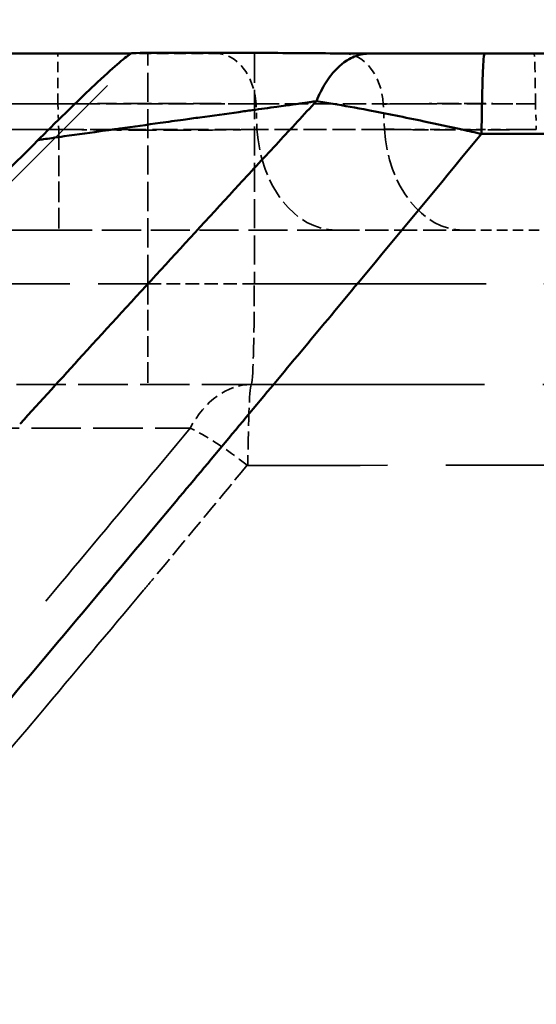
# Model space of a CAD drawing. Header units: millimetres. Extents: x 3367 to 6255, y 2001 to 4216.
# Tile 124 of 256: x 4524 to 4534, y 2692 to 2710. Entities that reach past the tile are written whole.
import ezdxf

# ---------------------------------------------------------------- set-up
doc = ezdxf.new("R2010")
doc.units = ezdxf.units.MM
doc.linetypes.add('DASHED', pattern=[0.2067, 0.1654, -0.0413])
for name, color, linetype, lineweight in [('AM_5', 3, 'Continuous', 25), ('Sichtbare Kanten(DIN)', 7, 'Continuous', 50), ('Sichtbare tangentiale Kanten(DIN)', 7, 'Continuous', 50), ('Verdeckte Kanten(DIN)', 7, 'DASHED', 35), ('Verdeckte tangentiale Kanten(DIN)', 7, 'DASHED', 35)]:
    doc.layers.add(name, color=color, linetype=linetype, lineweight=lineweight)
doc.styles.get("Standard").update_dxf_attribs({"font": 'ISOCP.SHX'})
doc.dimstyles.new('Standard$0', dxfattribs={"dimtxt": 0.18, "dimasz": 0.18, "dimexe": 0.18, "dimexo": 0.0625, "dimgap": 0.09, "dimtad": 0, "dimtih": 1, "dimtoh": 1, "dimdec": 4, "dimzin": 0, "dimdsep": 46, "dimtxsty": 'STANDARD', "dimcen": 0.09, "dimadec": 0, "dimazin": 0, "dimtfac": 1, "dimtdec": 4, "dimtofl": 0, "dimtmove": 0, "dimatfit": 3, "dimfxl": 1, "dimtolj": 1, "dimtzin": 0, "dimarcsym": 0})

# ---------------------------------------------------------------- blocks, each defined once
blk = doc.blocks.new('*D11')
at = {"layer": 'AM_5', "color": 0, "lineweight": -2, "transparency": 16777216}
for p, q in [((3679.797, 2709.751), (3679.797, 2728.358)), ((4946.566, 2709.751), (4946.566, 2728.358)), ((3681.597, 2728.178), (4299.634, 2728.178)), ((4944.766, 2728.178), (4326.728, 2728.178))]:
    blk.add_line(p, q, dxfattribs=at)
at = {"layer": 'AM_5', "color": 0, "transparency": 16777216}
for points in [[(3681.597, 2728.478), (3681.597, 2727.878), (3679.797, 2728.178)], [(4944.766, 2728.478), (4944.766, 2727.878), (4946.566, 2728.178)]]:
    blk.add_solid(points, dxfattribs=at)
at = {"layer": 'Defpoints', "color": 0, "transparency": 16777216}
for p in [(4946.566, 2728.178), (3679.797, 2709.689), (4946.566, 2709.689)]:
    blk.add_point(p, dxfattribs=at)
at = {"layer": 'AM_5', "color": 0, "transparency": 16777216, "insert": (4313.181, 2728.178), "char_height": 10, "attachment_point": 5}
blk.add_mtext('\\A1;126,5', dxfattribs=at)

msp = doc.modelspace()

# ---------------------------------------------------------------- linework, layer by layer
at = {"layer": 'Sichtbare Kanten(DIN)'}
msp.add_line((4526.29828, 2709.68855), (4508.58916, 2709.68855), dxfattribs=at)
for points, degree, knots in [([(4524.76717, 2708.27319), (4524.97105, 2708.47564), (4525.13947, 2708.64024), (4525.41611, 2708.9082), (4525.55797, 2709.04379), (4525.85831, 2709.32468), (4525.98782, 2709.44109), (4526.1341, 2709.56651), (4526.1784, 2709.603), (4526.2508, 2709.6587), (4526.27868, 2709.67792), (4526.29837, 2709.6886)], 3, [-0.221503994, -0.221503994, -0.221503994, -0.221503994, -0.176718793, -0.176718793, -0.127612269, -0.127612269, -0.06515512, -0.06515512, -0.032113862, -0.032113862, -0.000006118, -0.000006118, -0.000006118, -0.000006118]), ([(4526.29837, 2709.6886), (4526.30468, 2709.69203), (4526.31014, 2709.69457), (4526.3193, 2709.69788), (4526.32302, 2709.69865), (4526.32588, 2709.69855)], 3, [-0.0208442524, -0.0208442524, -0.0208442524, -0.0208442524, -0.0105545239, -0.0105545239, -0.000305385, -0.000305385, -0.000305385, -0.000305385]), ([(4530.60984, 2709.68856), (4530.57355, 2709.68859), (4530.53724, 2709.68862), (4530.50059, 2709.68872), (4530.47444, 2709.68878), (4530.44812, 2709.68889), (4530.42172, 2709.689), (4530.37651, 2709.68921), (4530.33107, 2709.68946), (4530.28535, 2709.68975), (4530.18917, 2709.69037), (4530.0918, 2709.69115), (4529.99349, 2709.69194), (4529.77018, 2709.69374), (4529.54205, 2709.6956), (4529.3095, 2709.69704), (4528.84833, 2709.6999), (4528.36977, 2709.70109), (4527.88177, 2709.70119), (4527.5558, 2709.70125), (4527.22563, 2709.70082), (4526.89166, 2709.70008), (4526.70093, 2709.69965), (4526.50887, 2709.69913), (4526.31599, 2709.69853)], 3, [0.01327781, 0.01327781, 0.01327781, 0.01327781, 0.14763954, 0.14763954, 0.14763954, 0.24352922, 0.24352922, 0.24352922, 0.40770708, 0.40770708, 0.40770708, 0.7530823, 0.7530823, 0.7530823, 1.53765604, 1.53765604, 1.53765604, 3.09354309, 3.09354309, 3.09354309, 4.13281004, 4.13281004, 4.13281004, 4.72631956, 4.72631956, 4.72631956, 4.72631956]), ([(4532.70634, 2709.68855), (4532.68374, 2709.68855), (4532.66113, 2709.68855), (4532.63852, 2709.68855), (4532.61564, 2709.68855), (4532.59275, 2709.68855), (4532.56987, 2709.68856), (4532.52409, 2709.68856), (4532.47831, 2709.68856), (4532.43257, 2709.68856), (4532.34109, 2709.68856), (4532.24974, 2709.68856), (4532.15874, 2709.68856), (4531.97691, 2709.68856), (4531.79647, 2709.68856), (4531.61964, 2709.68856), (4531.45934, 2709.68855), (4531.30201, 2709.68855), (4531.14916, 2709.68855), (4531.13341, 2709.68855), (4531.11771, 2709.68855), (4531.10205, 2709.68855), (4531.01821, 2709.68855), (4530.9357, 2709.68856), (4530.85523, 2709.68856), (4530.81499, 2709.68856), (4530.77526, 2709.68856), (4530.73611, 2709.68856), (4530.71653, 2709.68855), (4530.6971, 2709.68855), (4530.67787, 2709.68855), (4530.65864, 2709.68855), (4530.63961, 2709.68855), (4530.62059, 2709.68855)], 3, [0.03326154, 0.03326154, 0.03326154, 0.03326154, 0.10145187, 0.10145187, 0.10145187, 0.17047449, 0.17047449, 0.17047449, 0.30856044, 0.30856044, 0.30856044, 0.58475519, 0.58475519, 0.58475519, 1.13664992, 1.13664992, 1.13664992, 1.6369297, 1.6369297, 1.6369297, 1.68847207, 1.68847207, 1.68847207, 1.96444768, 1.96444768, 1.96444768, 2.10244124, 2.10244124, 2.10244124, 2.17145171, 2.17145171, 2.17145171, 2.24047826, 2.24047826, 2.24047826, 2.24047826]), ([(4532.70714, 2709.68855), (4568.81908, 2709.68663), (4604.96447, 2709.68855), (4641.0764, 2709.68855), (4677.18834, 2709.68855), (4713.30028, 2709.68855), (4756.29068, 2709.68855), (4799.28108, 2709.68855), (4806.15954, 2709.68855), (4813.038, 2709.68855), (4819.91647, 2709.68855), (4832.69446, 2709.68855), (4845.47245, 2709.68855), (4851.37197, 2709.68855), (4857.2715, 2709.68855), (4863.17103, 2709.68855), (4871.07551, 2709.68855), (4878.97999, 2709.68855), (4880.98495, 2709.68855), (4882.98991, 2709.68855), (4884.99487, 2709.68855), (4887.90061, 2709.68855), (4890.80634, 2709.68855), (4891.70712, 2709.68855), (4892.6079, 2709.68855), (4893.50868, 2709.68855), (4894.40946, 2709.68855), (4895.31023, 2709.68855)], 7, [0, 0, 0, 0, 0, 0, 0, 0, 0.6972, 0.6972, 0.6972, 0.6972, 0.6972, 0.83, 0.83, 0.83, 0.83, 0.83, 0.9439, 0.9439, 0.9439, 0.9439, 0.9439, 0.982609, 0.982609, 0.982609, 0.982609, 0.982609, 1, 1, 1, 1, 1, 1, 1, 1]), ([(4524.615, 2708.12162), (4524.64034, 2708.14694), (4524.66568, 2708.17222), (4524.71642, 2708.22276), (4524.7418, 2708.248), (4524.76717, 2708.27319)], 3, [-0.0215684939, -0.0215684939, -0.0215684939, -0.0215684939, -0.0108054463, -0.0108054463, -0.0000026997, -0.0000026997, -0.0000026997, -0.0000026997]), ([(4524.61482, 2708.12159), (4524.09724, 2707.60417), (4523.56926, 2707.07632), (4522.51393, 2706.02114), (4521.95632, 2705.46354), (4521.47496, 2704.9822)], 3, [0.000706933, 0.000706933, 0.000706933, 0.000706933, 0.220689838, 0.220689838, 0.443406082, 0.443406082, 0.443406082, 0.443406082])]:
    msp.add_open_spline(points, degree=degree, knots=knots, dxfattribs=at)
at = {"layer": 'Sichtbare tangentiale Kanten(DIN)'}
msp.add_line((4529.65871, 2708.82787), (4529.60174, 2708.81675), dxfattribs=at)
for points, knots in [([(4529.65865, 2708.82722), (4529.68213, 2708.886), (4529.75934, 2709.05584), (4529.94455, 2709.35303), (4530.20685, 2709.5876), (4530.4544, 2709.67834), (4530.57906, 2709.68889), (4530.62059, 2709.68855)], [0.000164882, 0.000164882, 0.000164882, 0.000164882, 0.111259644, 0.333778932, 0.667163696, 0.889054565, 1, 1, 1, 1]), ([(4532.65076, 2708.2319), (4532.65251, 2708.44116), (4532.65525, 2708.64141), (4532.65884, 2708.82073), (4532.66243, 2709.00025), (4532.66687, 2709.15881), (4532.67192, 2709.28899), (4532.67695, 2709.41888), (4532.68261, 2709.52052), (4532.6886, 2709.58841), (4532.69456, 2709.6559), (4532.70087, 2709.69003), (4532.70714, 2709.68855)], [0.000004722, 0.000004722, 0.000004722, 0.000004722, 0.250440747, 0.250440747, 0.250440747, 0.501152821, 0.501152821, 0.501152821, 0.75130484, 0.75130484, 0.75130484, 1, 1, 1, 1]), ([(4895.22798, 2709.49209), (4894.43442, 2709.47053), (4893.64058, 2709.4662), (4892.84587, 2709.46547), (4892.57299, 2709.46522), (4892.3, 2709.46534), (4892.02698, 2709.46558), (4891.49123, 2709.46604), (4890.95539, 2709.46686), (4890.42005, 2709.46634), (4889.91992, 2709.46586), (4889.42021, 2709.46421), (4888.92072, 2709.46177), (4888.66437, 2709.46052), (4888.40804, 2709.45918), (4888.1517, 2709.45786), (4888.09988, 2709.45759), (4888.04805, 2709.45733), (4887.99623, 2709.45706), (4887.18832, 2709.45293), (4886.38014, 2709.4493), (4885.57177, 2709.44612), (4885.13939, 2709.44443), (4884.70696, 2709.44283), (4884.2745, 2709.44127), (4883.08829, 2709.43699), (4881.90192, 2709.43297), (4880.71556, 2709.42887), (4880.61047, 2709.42851), (4880.50538, 2709.42814), (4880.4003, 2709.42778), (4878.88328, 2709.42253), (4877.36623, 2709.41736), (4875.84922, 2709.41262), (4875.52876, 2709.41161), (4875.2083, 2709.41062), (4874.88784, 2709.40965), (4873.58187, 2709.40569), (4872.27601, 2709.40178), (4870.97021, 2709.39793), (4869.33975, 2709.39313), (4867.70938, 2709.38844), (4866.07901, 2709.38363), (4865.70053, 2709.38251), (4865.32204, 2709.38139), (4864.94356, 2709.38025), (4862.04712, 2709.37156), (4859.15066, 2709.36247), (4856.25386, 2709.35336), (4854.00789, 2709.34631), (4851.76176, 2709.33911), (4849.51552, 2709.33159), (4848.48925, 2709.32815), (4847.46295, 2709.32465), (4846.43664, 2709.32106), (4843.16209, 2709.30961), (4839.88735, 2709.29738), (4836.61252, 2709.28531), (4835.77829, 2709.28224), (4834.94406, 2709.27917), (4834.10985, 2709.2761), (4833.93668, 2709.27547), (4833.7635, 2709.27483), (4833.59032, 2709.27419), (4828.63863, 2709.256), (4823.68732, 2709.23862), (4818.73586, 2709.22153), (4818.07257, 2709.21924), (4817.40927, 2709.21695), (4816.74597, 2709.21466), (4812.29602, 2709.19929), (4807.84598, 2709.18371), (4803.39641, 2709.16819), (4801.11937, 2709.16024), (4798.84244, 2709.15233), (4796.5656, 2709.14461), (4793.16775, 2709.1331), (4789.77011, 2709.12202), (4786.37257, 2709.1108), (4786.06089, 2709.10977), (4785.74921, 2709.10874), (4785.43753, 2709.10771), (4782.34211, 2709.09747), (4779.2463, 2709.08692), (4776.1503, 2709.0762), (4775.03816, 2709.07235), (4773.926, 2709.06848), (4772.81383, 2709.06459), (4767.73081, 2709.04678), (4762.64756, 2709.02846), (4757.56474, 2709.01064), (4756.90953, 2709.00834), (4756.25433, 2709.00605), (4755.59913, 2709.00377), (4751.18154, 2708.98839), (4746.76432, 2708.97339), (4742.34746, 2708.95849), (4739.87195, 2708.95014), (4737.39655, 2708.94183), (4734.92119, 2708.9336), (4732.33486, 2708.92499), (4729.74858, 2708.91646), (4727.16228, 2708.90787), (4724.63524, 2708.89949), (4722.10818, 2708.89105), (4719.58097, 2708.88253), (4717.77172, 2708.87643), (4715.96239, 2708.87028), (4714.15295, 2708.86407), (4713.43752, 2708.86161), (4712.72207, 2708.85915), (4712.00659, 2708.85667), (4710.22635, 2708.8505), (4708.44597, 2708.84424), (4706.66538, 2708.83785), (4705.92311, 2708.83519), (4705.18081, 2708.83251), (4704.43849, 2708.82983), (4701.9183, 2708.82073), (4699.39785, 2708.81154), (4696.87726, 2708.80234), (4695.69281, 2708.79801), (4694.50832, 2708.79368), (4693.32382, 2708.78936), (4689.47541, 2708.77531), (4685.62679, 2708.76134), (4681.77827, 2708.74724), (4676.75633, 2708.72884), (4671.73458, 2708.71025), (4666.71346, 2708.69176), (4661.70331, 2708.67331), (4656.69378, 2708.65499), (4651.6851, 2708.63742), (4651.64872, 2708.63729), (4651.61233, 2708.63716), (4651.57594, 2708.63703), (4646.61446, 2708.61964), (4641.65383, 2708.60296), (4636.69388, 2708.58642), (4631.70816, 2708.56981), (4626.72313, 2708.55338), (4621.73841, 2708.53699), (4617.77, 2708.52395), (4613.80179, 2708.51091), (4609.83351, 2708.49801), (4603.86386, 2708.47859), (4597.89407, 2708.45944), (4591.92329, 2708.43964), (4587.51342, 2708.42501), (4583.10301, 2708.41004), (4578.69162, 2708.39448), (4578.1466, 2708.39256), (4577.60157, 2708.39064), (4577.05654, 2708.38871), (4574.10557, 2708.37828), (4571.15456, 2708.36778), (4568.20353, 2708.35731), (4566.20763, 2708.35022), (4564.21172, 2708.34315), (4562.21581, 2708.33609), (4557.2778, 2708.31862), (4552.33981, 2708.30117), (4547.40204, 2708.28377), (4544.93634, 2708.27507), (4542.47068, 2708.26639), (4540.00507, 2708.25772), (4538.77303, 2708.25338), (4537.54101, 2708.24904), (4536.30902, 2708.24472), (4535.08961, 2708.24044), (4533.87023, 2708.23618), (4532.65076, 2708.23188)], [0, 0, 0, 0, 0.00657087, 0.00657087, 0.00657087, 0.00882709, 0.00882709, 0.00882709, 0.0132546, 0.0132546, 0.0132546, 0.017391, 0.017391, 0.017391, 0.01951386, 0.01951386, 0.01951386, 0.01994301, 0.01994301, 0.01994301, 0.0266333, 0.0266333, 0.0266333, 0.0302118, 0.0302118, 0.0302118, 0.04002751, 0.04002751, 0.04002751, 0.04089698, 0.04089698, 0.04089698, 0.05344851, 0.05344851, 0.05344851, 0.0561, 0.0561, 0.0561, 0.06690574, 0.06690574, 0.06690574, 0.08039797, 0.08039797, 0.08039797, 0.08353015, 0.08353015, 0.08353015, 0.10749995, 0.10749995, 0.10749995, 0.12608433, 0.12608433, 0.12608433, 0.13457526, 0.13457526, 0.13457526, 0.16166626, 0.16166626, 0.16166626, 0.16856737, 0.16856737, 0.16856737, 0.17, 0.17, 0.17, 0.21096391, 0.21096391, 0.21096391, 0.21645142, 0.21645142, 0.21645142, 0.25326598, 0.25326598, 0.25326598, 0.27210555, 0.27210555, 0.27210555, 0.30022077, 0.30022077, 0.30022077, 0.3028, 0.3028, 0.3028, 0.32841523, 0.32841523, 0.32841523, 0.33761662, 0.33761662, 0.33761662, 0.37967023, 0.37967023, 0.37967023, 0.38509123, 0.38509123, 0.38509123, 0.42164183, 0.42164183, 0.42164183, 0.44212723, 0.44212723, 0.44212723, 0.46353097, 0.46353097, 0.46353097, 0.48444416, 0.48444416, 0.48444416, 0.49941613, 0.49941613, 0.49941613, 0.50533586, 0.50533586, 0.50533586, 0.52006534, 0.52006534, 0.52006534, 0.52620563, 0.52620563, 0.52620563, 0.54705193, 0.54705193, 0.54705193, 0.55684783, 0.55684783, 0.55684783, 0.58867425, 0.58867425, 0.58867425, 0.63020467, 0.63020467, 0.63020467, 0.67164433, 0.67164433, 0.67164433, 0.67194539, 0.67194539, 0.67194539, 0.7129947, 0.7129947, 0.7129947, 0.75425724, 0.75425724, 0.75425724, 0.78710701, 0.78710701, 0.78710701, 0.83652429, 0.83652429, 0.83652429, 0.87302273, 0.87302273, 0.87302273, 0.87753212, 0.87753212, 0.87753212, 0.9019474, 0.9019474, 0.9019474, 0.91846045, 0.91846045, 0.91846045, 0.95931495, 0.95931495, 0.95931495, 0.97971584, 0.97971584, 0.97971584, 0.9899099, 0.9899099, 0.9899099, 1, 1, 1, 1]), ([(4529.65872, 2708.82684), (4529.42901, 2708.57924), (4529.19933, 2708.33164), (4528.96988, 2708.08377), (4528.73249, 2707.82733), (4528.49536, 2707.57059), (4528.25841, 2707.31366), (4527.78408, 2706.79934), (4527.31047, 2706.28423), (4526.83747, 2705.76847), (4526.36397, 2705.25216), (4525.89107, 2704.7352), (4525.41885, 2704.21751), (4525.04164, 2703.80398), (4524.66486, 2703.38999), (4524.28821, 2702.97595)], [0, 0, 0, 0, 0.127637, 0.127637, 0.127637, 0.259687, 0.259687, 0.259687, 0.52401801, 0.52401801, 0.52401801, 0.78862978, 0.78862978, 0.78862978, 1, 1, 1, 1]), ([(4529.60172, 2708.81679), (4529.58376, 2708.81367), (4529.56576, 2708.81065), (4529.5478, 2708.80786), (4529.52419, 2708.80419), (4529.50068, 2708.80093), (4529.47707, 2708.79771), (4529.44608, 2708.79348), (4529.41494, 2708.78933), (4529.38374, 2708.7852), (4529.3745, 2708.78397), (4529.36524, 2708.78274), (4529.35598, 2708.7815), (4529.27064, 2708.77009), (4529.18448, 2708.75808), (4529.0977, 2708.74594), (4529.04505, 2708.73858), (4528.99217, 2708.73117), (4528.93908, 2708.72377), (4528.79277, 2708.70338), (4528.64473, 2708.68289), (4528.49513, 2708.66224), (4528.41454, 2708.65111), (4528.3335, 2708.63994), (4528.25207, 2708.62873), (4528.01945, 2708.5967), (4527.78359, 2708.56386), (4527.54563, 2708.53087), (4527.44562, 2708.517), (4527.34524, 2708.50309), (4527.24454, 2708.48914), (4527.10563, 2708.46988), (4526.96613, 2708.45055), (4526.82606, 2708.4311), (4526.58447, 2708.39755), (4526.34123, 2708.36377), (4526.09658, 2708.32967), (4526.00717, 2708.31721), (4525.91757, 2708.3047), (4525.82779, 2708.29215), (4525.58157, 2708.25772), (4525.33405, 2708.22293), (4525.08569, 2708.18787), (4525.01166, 2708.17742), (4524.93756, 2708.16694), (4524.8634, 2708.15645), (4524.81183, 2708.14915), (4524.76023, 2708.14184), (4524.70862, 2708.13452), (4524.67743, 2708.1301), (4524.64624, 2708.12567), (4524.61504, 2708.12124)], [0.000000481, 0.000000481, 0.000000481, 0.000000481, 0.011787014, 0.011787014, 0.011787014, 0.02728213, 0.02728213, 0.02728213, 0.047615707, 0.047615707, 0.047615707, 0.053643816, 0.053643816, 0.053643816, 0.1091609, 0.1091609, 0.1091609, 0.14284712, 0.14284712, 0.14284712, 0.235685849, 0.235685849, 0.235685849, 0.285695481, 0.285695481, 0.285695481, 0.428549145, 0.428549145, 0.428549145, 0.488586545, 0.488586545, 0.488586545, 0.571411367, 0.571411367, 0.571411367, 0.714270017, 0.714270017, 0.714270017, 0.766482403, 0.766482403, 0.766482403, 0.909689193, 0.909689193, 0.909689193, 0.952377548, 0.952377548, 0.952377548, 0.98206436, 0.98206436, 0.98206436, 1, 1, 1, 1]), ([(4532.65075, 2708.23189), (4532.53411, 2708.25818), (4532.18493, 2708.33604), (4531.48299, 2708.48747), (4530.68856, 2708.64727), (4530.05228, 2708.76243), (4529.75475, 2708.81164), (4529.65855, 2708.82696)], [0.000003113, 0.000003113, 0.000003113, 0.000003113, 0.107950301, 0.323850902, 0.657124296, 0.885708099, 1, 1, 1, 1]), ([(4532.65074, 2708.23189), (4532.00846, 2707.45551), (4531.36614, 2706.6791), (4530.72254, 2705.90332), (4530.07218, 2705.11939), (4529.42052, 2704.3361), (4528.76792, 2703.55325), (4528.09054, 2702.74066), (4527.41214, 2701.92855), (4526.73275, 2701.11689), (4526.10356, 2700.36523), (4525.47354, 2699.61396), (4524.84268, 2698.86309), (4522.2203, 2695.74183), (4519.58368, 2692.62748), (4516.93626, 2689.51885), (4516.2088, 2688.66465), (4515.48053, 2687.81089), (4514.75151, 2686.95752), (4510.17998, 2681.60627), (4505.57908, 2676.27092), (4500.96474, 2670.94351), (4499.49192, 2669.24309), (4498.01773, 2667.54348), (4496.54268, 2665.84438), (4492.66709, 2661.38011), (4488.78585, 2656.91939), (4484.90828, 2652.45702), (4482.68634, 2649.89999), (4480.46562, 2647.34241), (4478.24821, 2644.78316), (4475.13201, 2641.18656), (4472.0224, 2637.58675), (4468.92533, 2633.98051), (4465.97277, 2630.54253), (4463.0316, 2627.0987), (4460.10742, 2623.64679), (4457.7915, 2620.91292), (4455.48627, 2618.17386), (4453.1945, 2615.42866), (4452.52176, 2614.62283), (4451.85018, 2613.81646), (4451.17987, 2613.00954), (4448.22604, 2609.45372), (4445.29655, 2605.88699), (4442.40022, 2602.30607), (4440.89729, 2600.4479), (4439.40341, 2598.58606), (4437.91976, 2596.72005), (4433.68591, 2591.39508), (4429.53532, 2586.03618), (4425.50002, 2580.63903), (4424.78816, 2579.68693), (4424.07989, 2578.73364), (4423.37542, 2577.77919), (4421.03096, 2574.60279), (4418.72858, 2571.41344), (4416.4764, 2568.21269), (4415.95215, 2567.46764), (4415.43063, 2566.72197), (4414.91194, 2565.97571), (4414.31707, 2565.11982), (4413.72551, 2564.26337), (4413.13787, 2563.40611), (4412.58792, 2562.60384), (4412.0414, 2561.80085), (4411.49857, 2560.997), (4411.22717, 2560.59509), (4410.95669, 2560.19298), (4410.68747, 2559.79057), (4410.41826, 2559.38818), (4410.15032, 2558.9855), (4409.88255, 2558.58272)], [0, 0, 0, 0, 0.0155657, 0.0155657, 0.0155657, 0.03129475, 0.03129475, 0.03129475, 0.04762128, 0.04762128, 0.04762128, 0.06274126, 0.06274126, 0.06274126, 0.12559327, 0.12559327, 0.12559327, 0.14286384, 0.14286384, 0.14286384, 0.25116389, 0.25116389, 0.25116389, 0.28573144, 0.28573144, 0.28573144, 0.37655548, 0.37655548, 0.37655548, 0.42859969, 0.42859969, 0.42859969, 0.50173914, 0.50173914, 0.50173914, 0.57146593, 0.57146593, 0.57146593, 0.62668881, 0.62668881, 0.62668881, 0.64289915, 0.64289915, 0.64289915, 0.71433221, 0.71433221, 0.71433221, 0.75139939, 0.75139939, 0.75139939, 0.85717697, 0.85717697, 0.85717697, 0.87583693, 0.87583693, 0.87583693, 0.93793706, 0.93793706, 0.93793706, 0.95239232, 0.95239232, 0.95239232, 0.96897087, 0.96897087, 0.96897087, 0.98448591, 0.98448591, 0.98448591, 0.99224306, 0.99224306, 0.99224306, 1, 1, 1, 1])]:
    msp.add_open_spline(points, degree=3, knots=knots, dxfattribs=at)
msp.add_open_spline([(4532.28102, 2708.31424), (4532.2811, 2708.31424), (4532.28118, 2708.31424), (4532.28126, 2708.31424)], degree=3, dxfattribs=at)
at = {"layer": 'Verdeckte Kanten(DIN)', "ltscale": 26.063911}
msp.add_line((4431.39585, 2614.6334), (4526.45099, 2709.68855), dxfattribs=at)
at = {"layer": 'Verdeckte Kanten(DIN)', "ltscale": 0.013416}
msp.add_line((4526.31602, 2709.68855), (4526.29828, 2709.68855), dxfattribs=at)
at = {"layer": 'Verdeckte Kanten(DIN)', "ltscale": 12.689287}
msp.add_line((4508.33312, 2706.48855), (4524.98851, 2706.48855), dxfattribs=at)
at = {"layer": 'Verdeckte Kanten(DIN)', "ltscale": 2.537149}
msp.add_line((4530.01755, 2706.48855), (4532.32458, 2706.48855), dxfattribs=at)
at = {"layer": 'Verdeckte Kanten(DIN)', "ltscale": 0.031407}
msp.add_line((4532.32458, 2706.48855), (4532.35109, 2706.48855), dxfattribs=at)
at = {"layer": 'Verdeckte Kanten(DIN)', "ltscale": 5.417649}
msp.add_line((4528.47817, 2703.68855), (4523.36156, 2703.68855), dxfattribs=at)
at = {"layer": 'Verdeckte Kanten(DIN)', "ltscale": 0.000764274}
msp.add_ellipse((4530.15339, 2708.68855), major_axis=(0, 1), ratio=0.71951398, start_param=6.28089251, end_param=6.28202691, dxfattribs=at)
at = {"layer": 'Verdeckte Kanten(DIN)', "ltscale": 1.290398}
msp.add_open_spline([(4526.45099, 2709.68855), (4526.47852, 2709.68855), (4526.50592, 2709.68855), (4526.5332, 2709.68855), (4526.69722, 2709.68855), (4526.85653, 2709.68855), (4527.00972, 2709.68855), (4527.08632, 2709.68855), (4527.16138, 2709.68855), (4527.23475, 2709.68855), (4527.45481, 2709.68855), (4527.65968, 2709.68855), (4527.84505, 2709.68855)], degree=3, knots=[-12.65733162, -12.65733162, -12.65733162, -12.65733162, -12.56838047, -12.56838047, -12.56838047, -12.03345383, -12.03345383, -12.03345383, -11.76595358, -11.76595358, -11.76595358, -10.96360053, -10.96360053, -10.96360053, -10.96360053], dxfattribs=at)
at = {"layer": 'Verdeckte Kanten(DIN)', "ltscale": 0.003891}
msp.add_open_spline([(4530.16192, 2709.68855), (4530.16367, 2709.68855), (4530.16541, 2709.68855), (4530.16716, 2709.68855)], degree=3, dxfattribs=at)
at = {"layer": 'Verdeckte Kanten(DIN)', "ltscale": 0.010016}
msp.add_open_spline([(4530.62059, 2709.68855), (4530.61701, 2709.68855), (4530.61342, 2709.68856), (4530.60984, 2709.68856)], degree=3, dxfattribs=at)
at = {"layer": 'Verdeckte Kanten(DIN)', "ltscale": 0.000513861}
msp.add_open_spline([(4532.70715, 2709.68855), (4532.70688, 2709.68855), (4532.70661, 2709.68855), (4532.70634, 2709.68855)], degree=3, dxfattribs=at)
at = {"layer": 'Verdeckte Kanten(DIN)', "ltscale": 0.000101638}
msp.add_open_spline([(4524.61482, 2708.12144), (4524.61488, 2708.1215), (4524.61494, 2708.12156), (4524.615, 2708.12162)], degree=3, dxfattribs=at)
at = {"layer": 'Verdeckte Kanten(DIN)', "ltscale": 4.279444}
msp.add_open_spline([(4530.01755, 2706.48855), (4529.69315, 2706.48855), (4529.33461, 2706.48855), (4528.9495, 2706.48855), (4528.8211, 2706.48855), (4528.68975, 2706.48855), (4528.55568, 2706.48855), (4528.28759, 2706.48855), (4528.00879, 2706.48855), (4527.72177, 2706.48855), (4527.43474, 2706.48855), (4527.13949, 2706.48855), (4526.83867, 2706.48855), (4526.68823, 2706.48855), (4526.53645, 2706.48855), (4526.38358, 2706.48855), (4525.92506, 2706.48855), (4525.4568, 2706.48855), (4524.98851, 2706.48855)], degree=3, knots=[19.18630093, 19.18630093, 19.18630093, 19.18630093, 20.59041622, 20.59041622, 20.59041622, 21.0585442, 21.0585442, 21.0585442, 21.99466583, 21.99466583, 21.99466583, 22.93078746, 22.93078746, 22.93078746, 23.39891544, 23.39891544, 23.39891544, 24.80303073, 24.80303073, 24.80303073, 24.80303073], dxfattribs=at)
at = {"layer": 'Verdeckte Kanten(DIN)', "ltscale": 1.143125}
msp.add_open_spline([(4532.35109, 2706.48855), (4532.36395, 2706.48855), (4532.37704, 2706.48855), (4532.39032, 2706.48855), (4532.41366, 2706.48855), (4532.43754, 2706.48855), (4532.46194, 2706.48855), (4532.51075, 2706.48855), (4532.56168, 2706.48855), (4532.61445, 2706.48855), (4532.71993, 2706.48855), (4532.83275, 2706.48855), (4532.95062, 2706.48855), (4532.98588, 2706.48855), (4533.0216, 2706.48855), (4533.05769, 2706.48855), (4533.14226, 2706.48855), (4533.229, 2706.48855), (4533.31695, 2706.48855), (4533.44246, 2706.48855), (4533.57045, 2706.48855), (4533.69832, 2706.48855)], degree=3, knots=[0.04154547, 0.04154547, 0.04154547, 0.04154547, 0.09633027, 0.09633027, 0.09633027, 0.19267753, 0.19267753, 0.19267753, 0.38540685, 0.38540685, 0.38540685, 0.77066448, 0.77066448, 0.77066448, 0.88591156, 0.88591156, 0.88591156, 1.1559466, 1.1559466, 1.1559466, 1.54131527, 1.54131527, 1.54131527, 1.54131527], dxfattribs=at)
at = {"layer": 'Verdeckte Kanten(DIN)', "ltscale": 25.555819}
msp.add_open_spline([(4528.47817, 2703.68855), (4542.76837, 2703.68855), (4557.05914, 2703.68855), (4571.34942, 2703.68855), (4585.651, 2703.68855), (4599.95209, 2703.68855), (4614.25254, 2703.68855), (4624.30161, 2703.68855), (4634.35037, 2703.68855), (4644.39935, 2703.68855), (4648.65089, 2703.68855), (4652.90235, 2703.68855), (4657.15384, 2703.68855), (4664.30382, 2703.68855), (4671.45383, 2703.68855), (4678.60346, 2703.68855), (4682.17835, 2703.68855), (4685.75315, 2703.68855), (4689.32791, 2703.68855), (4692.90264, 2703.68855), (4696.47733, 2703.68855), (4700.05205, 2703.68855)], degree=3, knots=[2.3925, 2.3925, 2.3925, 2.3925, 45.28636257, 45.28636257, 45.28636257, 88.21415242, 88.21415242, 88.21415242, 118.37992631, 118.37992631, 118.37992631, 131.1424947, 131.1424947, 131.1424947, 152.60610426, 152.60610426, 152.60610426, 163.33815502, 163.33815502, 163.33815502, 174.07009663, 174.07009663, 174.07009663, 174.07009663], dxfattribs=at)
at = {"layer": 'Verdeckte tangentiale Kanten(DIN)', "ltscale": 1.13017}
msp.add_line((4524.97131, 2708.77571), (4524.97131, 2709.68855), dxfattribs=at)
at = {"layer": 'Verdeckte tangentiale Kanten(DIN)', "ltscale": 3.192369}
for p, q in [((4526.59936, 2705.51424), (4526.60442, 2709.68855)), ((4528.53766, 2709.68855), (4528.53259, 2705.51424))]:
    msp.add_line(p, q, dxfattribs=at)
at = {"layer": 'Verdeckte tangentiale Kanten(DIN)', "ltscale": 12.533116}
msp.add_line((4524.97131, 2708.77571), (4508.5209, 2708.77571), dxfattribs=at)
at = {"layer": 'Verdeckte tangentiale Kanten(DIN)', "ltscale": 2.736916}
msp.add_line((4528.56348, 2708.77571), (4524.97131, 2708.77571), dxfattribs=at)
at = {"layer": 'Verdeckte tangentiale Kanten(DIN)', "ltscale": 0.353068}
for p, q in [((4524.97131, 2708.77571), (4524.98851, 2708.31424)), ((4528.58068, 2708.31424), (4528.56348, 2708.77571))]:
    msp.add_line(p, q, dxfattribs=at)
at = {"layer": 'Verdeckte tangentiale Kanten(DIN)', "ltscale": 2.538589}
msp.add_line((4528.56348, 2708.77571), (4530.87182, 2708.77571), dxfattribs=at)
at = {"layer": 'Verdeckte tangentiale Kanten(DIN)', "ltscale": 0.347237}
msp.add_line((4530.89044, 2708.31913), (4530.87032, 2708.77325), dxfattribs=at)
at = {"layer": 'Verdeckte tangentiale Kanten(DIN)', "ltscale": 2.099687}
msp.add_line((4533.62713, 2708.77571), (4530.87182, 2708.77571), dxfattribs=at)
at = {"layer": 'Verdeckte tangentiale Kanten(DIN)', "ltscale": 0.35298}
msp.add_line((4533.62713, 2708.77571), (4533.64308, 2708.31427), dxfattribs=at)
at = {"layer": 'Verdeckte tangentiale Kanten(DIN)', "ltscale": 24.990644}
msp.add_line((4895.07778, 2708.77571), (4533.62713, 2708.77571), dxfattribs=at)
at = {"layer": 'Verdeckte tangentiale Kanten(DIN)', "ltscale": 12.575912}
msp.add_line((4508.48193, 2708.31424), (4524.98851, 2708.31424), dxfattribs=at)
at = {"layer": 'Verdeckte tangentiale Kanten(DIN)', "ltscale": 2.260439}
for p, q in [((4524.98851, 2708.31424), (4524.98851, 2706.48855)), ((4526.59936, 2705.51424), (4526.59936, 2703.68855))]:
    msp.add_line(p, q, dxfattribs=at)
at = {"layer": 'Verdeckte tangentiale Kanten(DIN)', "ltscale": 2.543247}
msp.add_line((4530.89326, 2708.31424), (4528.58068, 2708.31424), dxfattribs=at)
at = {"layer": 'Verdeckte tangentiale Kanten(DIN)', "ltscale": 12.40088}
msp.add_line((4510.32252, 2705.51424), (4526.59936, 2705.51424), dxfattribs=at)
at = {"layer": 'Verdeckte tangentiale Kanten(DIN)', "ltscale": 25.39282}
msp.add_line((4528.53259, 2705.51424), (4895.80011, 2705.51424), dxfattribs=at)
at = {"layer": 'Verdeckte tangentiale Kanten(DIN)', "ltscale": 5.417649}
msp.add_line((4522.25438, 2702.8961), (4527.37098, 2702.8961), dxfattribs=at)
at = {"layer": 'Verdeckte tangentiale Kanten(DIN)', "ltscale": 1.13017}
for centre, ratio, start_param in [((4527.84505, 2708.68855), 0.72117916, 4.79965544), ((4533.59952, 2708.68855), 0.02772311, 4.79965543)]:
    msp.add_ellipse(centre, major_axis=(0, 1), ratio=ratio, start_param=start_param, end_param=6.28318531, dxfattribs=at)
at = {"layer": 'Verdeckte tangentiale Kanten(DIN)', "ltscale": 1.129724}
msp.add_ellipse((4530.15339, 2708.68855), major_axis=(0, 1), ratio=0.71951398, start_param=4.7979479, end_param=6.28089269, dxfattribs=at)
at = {"layer": 'Verdeckte tangentiale Kanten(DIN)', "ltscale": 2.260439}
for centre, ratio, start_param, end_param in [((4530.01755, 2708.48855), 0.72117916, 4.79965544, 6.28318531), ((4528.47736, 2705.68855), 0.02772311, 0, 1.48352986)]:
    msp.add_ellipse(centre, major_axis=(0, -2), ratio=ratio, start_param=start_param, end_param=end_param, dxfattribs=at)
at = {"layer": 'Verdeckte tangentiale Kanten(DIN)', "ltscale": 2.265507}
msp.add_ellipse((4532.32208, 2708.48855), major_axis=(0, -2), ratio=0.71840213, start_param=4.79806986, end_param=6.28492552, dxfattribs=at)
at = {"layer": 'Verdeckte tangentiale Kanten(DIN)', "ltscale": 1.472978}
msp.add_ellipse((4526.59217, 2705.68855), major_axis=(70.00005, -0.00243), ratio=0.00249016, start_param=4.71249176, end_param=4.74011291, dxfattribs=at)
at = {"layer": 'Verdeckte tangentiale Kanten(DIN)', "ltscale": 1.40567}
msp.add_ellipse((4528.47817, 2701.68855), major_axis=(0, 2), ratio=0.69446181, start_param=6.28318491, end_param=7.20575339, dxfattribs=at)
at = {"layer": 'Verdeckte tangentiale Kanten(DIN)', "ltscale": 1.98201}
msp.add_ellipse((4528.47817, 2701.68855), major_axis=(0, 2), ratio=0.03285743, start_param=0, end_param=1.30080395, dxfattribs=at)
at = {"layer": 'Verdeckte tangentiale Kanten(DIN)', "ltscale": 1.136196}
msp.add_ellipse((4528.47817, 2701.68855), major_axis=(-1.53631, 1.28053), ratio=0.187265, start_param=4.91393362, end_param=5.65965341, dxfattribs=at)
at = {"layer": 'Verdeckte tangentiale Kanten(DIN)', "ltscale": 2.064263}
msp.add_ellipse((4571.52155, 2342.16826), major_axis=(-825.0137, -1074.9367), ratio=0.19054669, start_param=4.51978974, end_param=4.52178937, dxfattribs=at)
at = {"layer": 'Verdeckte tangentiale Kanten(DIN)', "ltscale": 3.056449}
msp.add_open_spline([(4528.56348, 2708.77571), (4528.46079, 2708.7768), (4528.35331, 2708.77781), (4528.24127, 2708.77871), (4528.10108, 2708.77983), (4527.95369, 2708.7808), (4527.80037, 2708.78155), (4527.70862, 2708.78201), (4527.61475, 2708.78239), (4527.51903, 2708.78269), (4527.32731, 2708.7833), (4527.12825, 2708.7836), (4526.92334, 2708.7836), (4526.71843, 2708.7836), (4526.50767, 2708.7833), (4526.29259, 2708.78269), (4526.18521, 2708.78239), (4526.07677, 2708.78201), (4525.96757, 2708.78155), (4525.78508, 2708.7808), (4525.60048, 2708.77983), (4525.41546, 2708.77871), (4525.2676, 2708.77781), (4525.11946, 2708.7768), (4524.97131, 2708.77571)], degree=3, knots=[0, 0, 0, 0, 0.11111842, 0.11111842, 0.11111842, 0.25015791, 0.25015791, 0.25015791, 0.33335525, 0.33335525, 0.33335525, 0.5, 0.5, 0.5, 0.66664475, 0.66664475, 0.66664475, 0.74984209, 0.74984209, 0.74984209, 0.88888158, 0.88888158, 0.88888158, 1, 1, 1, 1], dxfattribs=at)
at = {"layer": 'Verdeckte tangentiale Kanten(DIN)', "ltscale": 2.354429}
msp.add_open_spline([(4530.87032, 2708.77325), (4531.17278, 2708.77739), (4531.76879, 2708.78183), (4532.73802, 2708.78126), (4533.33019, 2708.77808), (4533.62713, 2708.77571)], degree=3, knots=[0.0000127, 0.0000127, 0.0000127, 0.0000127, 1.30770736, 2.19899205, 3.09027571, 3.09027571, 3.09027571, 3.09027571], dxfattribs=at)
at = {"layer": 'Verdeckte tangentiale Kanten(DIN)', "ltscale": 2.736917}
msp.add_open_spline([(4524.98851, 2708.31424), (4525.04647, 2708.31424), (4525.10442, 2708.31424), (4525.16238, 2708.31424), (4525.9484, 2708.31424), (4526.7344, 2708.31424), (4527.52037, 2708.31424), (4527.87381, 2708.31424), (4528.22725, 2708.31424), (4528.58068, 2708.31424)], degree=3, knots=[4.38044551, 4.38044551, 4.38044551, 4.38044551, 4.55363146, 4.55363146, 4.55363146, 6.90237442, 6.90237442, 6.90237442, 7.95858062, 7.95858062, 7.95858062, 7.95858062], dxfattribs=at)
at = {"layer": 'Verdeckte tangentiale Kanten(DIN)', "ltscale": 3.057428}
msp.add_open_spline([(4524.98851, 2708.31424), (4525.13671, 2708.31205), (4525.28492, 2708.3101), (4525.43286, 2708.30838), (4525.72875, 2708.30494), (4526.02354, 2708.30242), (4526.31056, 2708.3009), (4526.74084, 2708.29862), (4527.15375, 2708.29862), (4527.53702, 2708.3009), (4527.79269, 2708.30242), (4528.0351, 2708.30494), (4528.25894, 2708.30838), (4528.37085, 2708.3101), (4528.47816, 2708.31205), (4528.58068, 2708.31424)], degree=3, knots=[0, 0, 0, 0, 0.11113401, 0.11113401, 0.11113401, 0.33340204, 0.33340204, 0.33340204, 0.66659796, 0.66659796, 0.66659796, 0.88886599, 0.88886599, 0.88886599, 1, 1, 1, 1], dxfattribs=at)
at = {"layer": 'Verdeckte tangentiale Kanten(DIN)', "ltscale": 2.348662}
msp.add_open_spline([(4533.64277, 2708.31424), (4533.52907, 2708.31242), (4533.18819, 2708.30762), (4532.51229, 2708.30192), (4531.77594, 2708.30318), (4531.21821, 2708.31111), (4530.96979, 2708.31697), (4530.89048, 2708.31913)], degree=3, knots=[0.000100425, 0.000100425, 0.000100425, 0.000100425, 0.111096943, 0.333290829, 0.666722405, 0.888907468, 0.999982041, 0.999982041, 0.999982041, 0.999982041], dxfattribs=at)
at = {"layer": 'Verdeckte tangentiale Kanten(DIN)', "ltscale": 1.057466}
msp.add_open_spline([(4530.89326, 2708.31424), (4530.92379, 2708.31424), (4530.95431, 2708.31424), (4530.98484, 2708.31424), (4531.41691, 2708.31424), (4531.84898, 2708.31424), (4532.28102, 2708.31424)], degree=3, knots=[10.2623225, 10.2623225, 10.2623225, 10.2623225, 10.35356163, 10.35356163, 10.35356163, 11.6448924, 11.6448924, 11.6448924, 11.6448924], dxfattribs=at)
at = {"layer": 'Verdeckte tangentiale Kanten(DIN)', "ltscale": 1.037641}
msp.add_open_spline([(4532.28126, 2708.31424), (4532.42648, 2708.31424), (4532.57169, 2708.31424), (4532.7169, 2708.31424), (4533.00557, 2708.31424), (4533.29423, 2708.31424), (4533.58288, 2708.31424), (4533.60289, 2708.31424), (4533.62291, 2708.31424), (4533.64293, 2708.31424)], degree=3, knots=[11.64513063, 11.64513063, 11.64513063, 11.64513063, 12.07915668, 12.07915668, 12.07915668, 12.94195402, 12.94195402, 12.94195402, 13.00178354, 13.00178354, 13.00178354, 13.00178354], dxfattribs=at)
at = {"layer": 'Verdeckte tangentiale Kanten(DIN)', "ltscale": 24.715136}
msp.add_open_spline([(4527.37098, 2702.8961), (4526.74344, 2702.14322), (4526.11587, 2701.39039), (4525.48718, 2700.63808), (4524.85851, 2699.88579), (4524.22872, 2699.13403), (4523.59816, 2698.38265), (4522.33704, 2696.87992), (4521.0728, 2695.37873), (4519.80565, 2693.87899), (4517.27134, 2690.87948), (4514.7254, 2687.88578), (4512.17124, 2684.89628), (4507.06271, 2678.91705), (4501.9213, 2672.95467), (4496.77194, 2666.99568), (4496.04528, 2666.15477), (4495.31845, 2665.31392), (4494.59154, 2664.4731), (4490.16742, 2659.35573), (4485.73889, 2654.24036), (4481.32035, 2649.11972), (4480.75017, 2648.45893), (4480.18015, 2647.79805), (4479.61033, 2647.13707), (4475.03882, 2641.83414), (4470.48068, 2636.52489), (4465.95467, 2631.19945), (4461.10675, 2625.49525), (4456.29569, 2619.77248), (4451.5471, 2614.02089), (4451.3101, 2613.73383), (4451.07326, 2613.4467), (4450.83657, 2613.1595), (4445.85741, 2607.11757), (4440.94862, 2601.04335), (4436.15283, 2594.92456), (4434.79275, 2593.18929), (4433.44176, 2591.45042), (4432.10096, 2589.70794), (4428.71372, 2585.30593), (4425.39166, 2580.88098), (4422.15241, 2576.43232), (4419.89192, 2573.32784), (4417.67176, 2570.21181), (4415.4984, 2567.08487), (4414.41182, 2565.52154), (4413.33694, 2563.95549), (4412.27475, 2562.38682), (4411.74365, 2561.60246), (4411.21571, 2560.81745), (4410.69087, 2560.03184), (4410.42845, 2559.63902), (4410.16679, 2559.24604), (4409.90618, 2558.85288), (4409.64557, 2558.4597), (4409.386, 2558.06632), (4409.12643, 2557.67294)], degree=3, knots=[-0.00000688, -0.00000688, -0.00000688, -0.00000688, 2.99330242, 2.99330242, 2.99330242, 5.98655909, 5.98655909, 5.98655909, 11.97299899, 11.97299899, 11.97299899, 23.94598356, 23.94598356, 23.94598356, 47.89293099, 47.89293099, 47.89293099, 51.2722525, 51.2722525, 51.2722525, 71.83943722, 71.83943722, 71.83943722, 74.49350953, 74.49350953, 74.49350953, 95.78658172, 95.78658172, 95.78658172, 118.59410112, 118.59410112, 118.59410112, 119.73240351, 119.73240351, 119.73240351, 143.67916799, 143.67916799, 143.67916799, 150.47043443, 150.47043443, 150.47043443, 167.62712372, 167.62712372, 167.62712372, 179.59987188, 179.59987188, 179.59987188, 185.58569539, 185.58569539, 185.58569539, 188.57867805, 188.57867805, 188.57867805, 190.07523032, 190.07523032, 190.07523032, 191.57184191, 191.57184191, 191.57184191, 191.57184191], dxfattribs=at)
at = {"layer": 'Verdeckte tangentiale Kanten(DIN)', "ltscale": 25.555565}
msp.add_open_spline([(4699.9825, 2702.52974), (4697.25928, 2702.52275), (4694.53606, 2702.51576), (4691.81281, 2702.50896), (4690.96159, 2702.50683), (4690.11036, 2702.50472), (4689.25913, 2702.50264), (4685.68459, 2702.49389), (4682.11, 2702.48558), (4678.53539, 2702.4775), (4677.51457, 2702.4752), (4676.49375, 2702.47291), (4675.47292, 2702.47065), (4669.34456, 2702.45706), (4663.21614, 2702.44333), (4657.0876, 2702.43009), (4655.04563, 2702.42568), (4653.00365, 2702.42133), (4650.96166, 2702.41705), (4642.7915, 2702.39993), (4634.6212, 2702.38399), (4626.4508, 2702.36845), (4622.3618, 2702.36067), (4618.27277, 2702.35306), (4614.18372, 2702.34567), (4610.10184, 2702.33829), (4606.01995, 2702.33113), (4601.93803, 2702.32425), (4593.76727, 2702.31046), (4585.59645, 2702.29751), (4577.42557, 2702.28546), (4575.3772, 2702.28244), (4573.32882, 2702.27946), (4571.28044, 2702.27653), (4565.15786, 2702.26777), (4559.03525, 2702.25944), (4552.91262, 2702.25149), (4547.4653, 2702.24442), (4542.01796, 2702.23767), (4536.57062, 2702.23057), (4533.84929, 2702.22702), (4531.12797, 2702.22338), (4528.40664, 2702.21962)], degree=3, knots=[0.000000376, 0.000000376, 0.000000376, 0.000000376, 0.047618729, 0.047618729, 0.047618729, 0.062503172, 0.062503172, 0.062503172, 0.125006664, 0.125006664, 0.125006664, 0.142856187, 0.142856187, 0.142856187, 0.250012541, 0.250012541, 0.250012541, 0.285715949, 0.285715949, 0.285715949, 0.42856869, 0.42856869, 0.42856869, 0.500061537, 0.500061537, 0.500061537, 0.571429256, 0.571429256, 0.571429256, 0.714285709, 0.714285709, 0.714285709, 0.750098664, 0.750098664, 0.750098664, 0.857143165, 0.857143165, 0.857143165, 0.952381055, 0.952381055, 0.952381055, 0.999958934, 0.999958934, 0.999958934, 0.999958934], dxfattribs=at)
at = {"layer": 'Verdeckte tangentiale Kanten(DIN)', "ltscale": 26.074175}
msp.add_open_spline([(4526.70205, 2700.16932), (4526.64351, 2700.09935), (4526.58496, 2700.0294), (4526.5264, 2699.95944), (4525.89615, 2699.20657), (4525.26495, 2698.45413), (4524.63305, 2697.70201), (4523.42991, 2696.26999), (4522.22423, 2694.83915), (4521.01577, 2693.40974), (4520.95503, 2693.33789), (4520.89428, 2693.26605), (4520.83352, 2693.19421), (4518.29524, 2690.19274), (4515.74577, 2687.19675), (4513.18809, 2684.20507), (4511.97283, 2682.7836), (4510.75571, 2681.3631), (4509.53704, 2679.94344), (4505.62791, 2675.38957), (4501.70291, 2670.84429), (4497.77197, 2666.30246), (4495.90322, 2664.1433), (4494.03313, 2661.98492), (4492.16275, 2659.82674), (4488.87472, 2656.03276), (4485.58592, 2652.23943), (4482.30212, 2648.44348), (4479.78867, 2645.53802), (4477.27814, 2642.63104), (4474.77377, 2639.72083), (4472.1483, 2636.6699), (4469.52956, 2633.61552), (4466.92128, 2630.55578), (4463.79118, 2626.88388), (4460.67616, 2623.20426), (4457.58295, 2619.51436), (4455.64425, 2617.20167), (4453.71413, 2614.88492), (4451.7943, 2612.56352), (4450.90634, 2611.48984), (4450.02059, 2610.41516), (4449.1373, 2609.33942), (4446.34424, 2605.93782), (4443.57553, 2602.52553), (4440.83894, 2599.09989), (4439.58782, 2597.53375), (4438.34349, 2595.96491), (4437.10667, 2594.3931), (4432.9336, 2589.08979), (4428.84589, 2583.75256), (4424.87404, 2578.37855), (4424.28348, 2577.5795), (4423.69548, 2576.77964), (4423.11016, 2575.97898), (4420.85143, 2572.88926), (4418.63267, 2569.78769), (4416.46111, 2566.67571), (4415.92495, 2565.90736), (4415.39166, 2565.13837), (4414.86139, 2564.36877), (4414.31793, 2563.58004), (4413.77728, 2562.79087), (4413.2399, 2562.00103), (4412.70901, 2561.22073), (4412.18132, 2560.43978), (4411.65709, 2559.65804), (4411.39496, 2559.26716), (4411.1337, 2558.87609), (4410.87362, 2558.48475), (4410.61354, 2558.0934), (4410.35463, 2557.70178), (4410.0959, 2557.31008)], degree=3, knots=[0, 0, 0, 0, 0.00147649, 0.00147649, 0.00147649, 0.01736671, 0.01736671, 0.01736671, 0.04762143, 0.04762143, 0.04762143, 0.04914217, 0.04914217, 0.04914217, 0.11267645, 0.11267645, 0.11267645, 0.14286429, 0.14286429, 0.14286429, 0.239698, 0.239698, 0.239698, 0.28573219, 0.28573219, 0.28573219, 0.36665785, 0.36665785, 0.36665785, 0.42859921, 0.42859921, 0.42859921, 0.49353574, 0.49353574, 0.49353574, 0.57146383, 0.57146383, 0.57146383, 0.62030619, 0.62030619, 0.62030619, 0.64289658, 0.64289658, 0.64289658, 0.71432929, 0.71432929, 0.71432929, 0.74698695, 0.74698695, 0.74698695, 0.85717428, 0.85717428, 0.85717428, 0.87355776, 0.87355776, 0.87355776, 0.93678141, 0.93678141, 0.93678141, 0.95239143, 0.95239143, 0.95239143, 0.96838936, 0.96838936, 0.96838936, 0.98419431, 0.98419431, 0.98419431, 0.99209705, 0.99209705, 0.99209705, 1, 1, 1, 1], dxfattribs=at)

# ---------------------------------------------------------------- dimensions: what is measured, and where the dimension line sits
at = {"layer": 'AM_5'}
dim = msp.add_linear_dim(base=(4946.56589, 2728.17783), p1=(3679.79676, 2709.68855), p2=(4946.56589, 2709.68855), text='126,5', dimstyle='Standard$0', override={"dimtxt": 10, "dimasz": 1.8}, dxfattribs=at)
dim.commit()
dim.dimension.update_dxf_attribs({"geometry": '*D11', "text_midpoint": (4313.18132, 2728.17783)})

doc.saveas('drawing.dxf')
